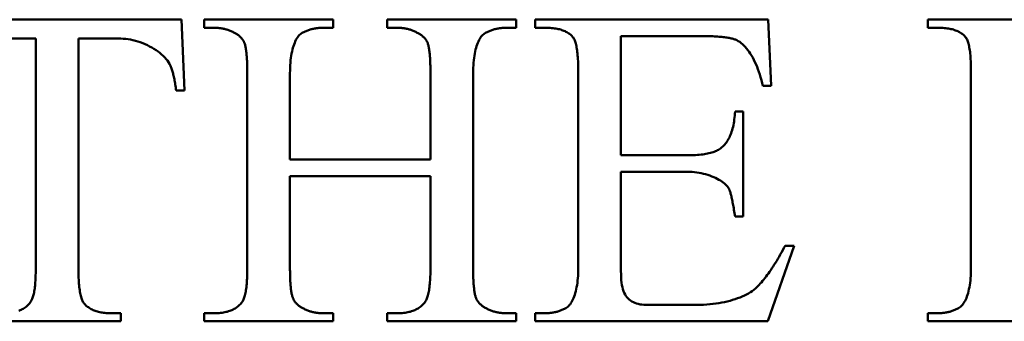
# Model space of a CAD drawing. Header units: millimetres. Extents: x 163 to 2699, y 224 to 730.
# Tile 59 of 168: x 215.52 to 220.41, y 474.25 to 475.75. Entities that reach past the tile are written whole.
import ezdxf

# ---------------------------------------------------------------- set-up
doc = ezdxf.new("R2010")
doc.units = ezdxf.units.MM
doc.layers.add('可見 (ISO)', color=7, linetype='Continuous', lineweight=50)

msp = doc.modelspace()

# ---------------------------------------------------------------- linework, layer by layer
at = {"layer": '可見 (ISO)'}
for p, q in [((215.1002, 475.748), (216.3244, 475.748)), ((216.3244, 475.748), (216.3404, 475.3963)), ((216.4372, 475.748), (217.0781, 475.748)), ((216.4372, 475.7075), (216.4372, 475.748)), ((217.0781, 475.748), (217.0781, 475.7075)), ((217.3465, 475.748), (217.9874, 475.748)), ((217.3465, 475.7075), (217.3465, 475.748)), ((217.9874, 475.748), (217.9874, 475.7075)), ((218.0806, 475.748), (219.2374, 475.748)), ((218.0806, 475.7075), (218.0806, 475.748)), ((219.2374, 475.748), (219.2534, 475.4183)), ((220.0303, 475.748), (221.1872, 475.748)), ((220.0303, 475.7075), (220.0303, 475.748)), ((216.4899, 475.7075), (216.4372, 475.7075)), ((217.0781, 475.7075), (217.0242, 475.7075)), ((217.3992, 475.7075), (217.3465, 475.7075)), ((217.9874, 475.7075), (217.9347, 475.7075)), ((218.1333, 475.7075), (218.0806, 475.7075)), ((220.083, 475.7075), (220.0303, 475.7075)), ((215.6014, 475.6536), (215.4213, 475.6536)), ((215.6014, 474.5078), (215.6014, 475.6536)), ((215.8134, 475.6536), (215.8134, 474.5078)), ((216.0242, 475.6536), (215.8134, 475.6536)), ((218.9188, 475.6659), (218.507, 475.6659)), ((218.507, 475.6659), (218.507, 475.0739)), ((216.6516, 474.5139), (216.6516, 475.482)), ((216.8637, 475.482), (216.8637, 475.0519)), ((217.561, 475.0519), (217.561, 475.482)), ((217.773, 475.482), (217.773, 474.5139)), ((218.295, 474.5139), (218.295, 475.4869)), ((220.2448, 474.5139), (220.2448, 475.4869)), ((219.2534, 475.4183), (219.2105, 475.4183)), ((216.3404, 475.3963), (216.2987, 475.3963)), ((219.0732, 475.2921), (219.1137, 475.2921)), ((219.1137, 475.2921), (219.1137, 474.7688)), ((218.507, 475.0739), (218.8367, 475.0739)), ((216.8637, 475.0519), (217.561, 475.0519)), ((216.8637, 474.9698), (216.8637, 474.5139)), ((217.561, 474.9698), (216.8637, 474.9698)), ((217.561, 474.5139), (217.561, 474.9698)), ((218.507, 474.9918), (218.507, 474.498)), ((218.8367, 474.9918), (218.507, 474.9918)), ((219.1137, 474.7688), (219.0732, 474.7688)), ((219.3661, 474.6242), (219.2362, 474.248)), ((219.322, 474.6242), (219.3661, 474.6242)), ((218.6308, 474.3301), (218.8857, 474.3301)), ((215.9727, 474.2884), (216.0242, 474.2884)), ((216.0242, 474.2884), (216.0242, 474.248)), ((216.4372, 474.2884), (216.4899, 474.2884)), ((216.4372, 474.248), (216.4372, 474.2884)), ((217.0242, 474.2884), (217.0781, 474.2884)), ((217.0781, 474.2884), (217.0781, 474.248)), ((217.3465, 474.2884), (217.3992, 474.2884)), ((217.3465, 474.248), (217.3465, 474.2884)), ((217.9347, 474.2884), (217.9874, 474.2884)), ((217.9874, 474.2884), (217.9874, 474.248)), ((218.0806, 474.2884), (218.1333, 474.2884)), ((218.0806, 474.248), (218.0806, 474.2884)), ((220.0303, 474.2884), (220.083, 474.2884)), ((220.0303, 474.248), (220.0303, 474.2884)), ((216.0242, 474.248), (215.3894, 474.248)), ((217.0781, 474.248), (216.4372, 474.248)), ((217.9874, 474.248), (217.3465, 474.248)), ((219.2362, 474.248), (218.0806, 474.248)), ((221.186, 474.248), (220.0303, 474.248))]:
    msp.add_line(p, q, dxfattribs=at)
at = {"layer": '可見 (ISO)', "flags": 128}
for points in [[(216.5916, 475.6806), (216.5876, 475.6828), (216.5836, 475.6849), (216.5796, 475.6869), (216.5755, 475.6888), (216.5714, 475.6906), (216.5673, 475.6924), (216.5632, 475.694), (216.5591, 475.6955), (216.5549, 475.697), (216.5507, 475.6984), (216.5465, 475.6996), (216.5423, 475.7008), (216.538, 475.7019), (216.5338, 475.7028), (216.5295, 475.7037), (216.5252, 475.7045), (216.5208, 475.7052), (216.5165, 475.7058), (216.5121, 475.7064), (216.5077, 475.7068), (216.5033, 475.7071), (216.4988, 475.7073), (216.4944, 475.7075), (216.4899, 475.7075)], [(217.0242, 475.7075), (217.0198, 475.7075), (217.0155, 475.7073), (217.0111, 475.7071), (217.0068, 475.7068), (217.0025, 475.7064), (216.9982, 475.7059), (216.9939, 475.7053), (216.9896, 475.7047), (216.9854, 475.7039), (216.9811, 475.7031), (216.9769, 475.7021), (216.9727, 475.7011), (216.9685, 475.7), (216.9644, 475.6988), (216.9602, 475.6975), (216.9561, 475.6961), (216.952, 475.6946), (216.9479, 475.693), (216.9438, 475.6914), (216.9398, 475.6897), (216.9357, 475.6878), (216.9317, 475.6859), (216.9277, 475.6839), (216.9237, 475.6818)], [(217.4997, 475.6806), (217.4958, 475.6828), (217.4919, 475.6849), (217.4879, 475.6869), (217.484, 475.6888), (217.48, 475.6906), (217.4759, 475.6924), (217.4719, 475.694), (217.4678, 475.6955), (217.4637, 475.697), (217.4596, 475.6984), (217.4555, 475.6996), (217.4513, 475.7008), (217.4471, 475.7019), (217.4429, 475.7028), (217.4386, 475.7037), (217.4343, 475.7045), (217.43, 475.7052), (217.4257, 475.7058), (217.4213, 475.7064), (217.417, 475.7068), (217.4126, 475.7071), (217.4081, 475.7073), (217.4037, 475.7075), (217.3992, 475.7075)], [(217.9347, 475.7075), (217.9303, 475.7075), (217.9258, 475.7073), (217.9214, 475.7071), (217.917, 475.7068), (217.9126, 475.7064), (217.9082, 475.7059), (217.9039, 475.7053), (217.8996, 475.7047), (217.8953, 475.7039), (217.8911, 475.7031), (217.8869, 475.7021), (217.8827, 475.7011), (217.8785, 475.7), (217.8743, 475.6988), (217.8702, 475.6975), (217.8661, 475.6961), (217.862, 475.6946), (217.858, 475.693), (217.854, 475.6914), (217.85, 475.6897), (217.846, 475.6878), (217.8421, 475.6859), (217.8381, 475.6839), (217.8342, 475.6818)], [(218.2668, 475.6634), (218.2634, 475.667), (218.2597, 475.6705), (218.2559, 475.6737), (218.2519, 475.6769), (218.2477, 475.6799), (218.2433, 475.6827), (218.2388, 475.6854), (218.234, 475.6879), (218.2291, 475.6903), (218.224, 475.6925), (218.2187, 475.6946), (218.2132, 475.6965), (218.2076, 475.6983), (218.2017, 475.6999), (218.1957, 475.7013), (218.1895, 475.7026), (218.1831, 475.7038), (218.1765, 475.7048), (218.1698, 475.7056), (218.1628, 475.7063), (218.1557, 475.7068), (218.1484, 475.7072), (218.1409, 475.7074), (218.1333, 475.7075)], [(220.2166, 475.6634), (220.2131, 475.667), (220.2095, 475.6705), (220.2057, 475.6737), (220.2017, 475.6769), (220.1975, 475.6799), (220.1931, 475.6827), (220.1885, 475.6854), (220.1838, 475.6879), (220.1789, 475.6903), (220.1738, 475.6925), (220.1685, 475.6946), (220.163, 475.6965), (220.1573, 475.6983), (220.1515, 475.6999), (220.1455, 475.7013), (220.1393, 475.7026), (220.1329, 475.7038), (220.1263, 475.7048), (220.1195, 475.7056), (220.1126, 475.7063), (220.1055, 475.7068), (220.0982, 475.7072), (220.0907, 475.7074), (220.083, 475.7075)], [(216.2656, 475.5286), (216.2609, 475.5366), (216.2554, 475.5445), (216.2492, 475.5523), (216.2423, 475.56), (216.2347, 475.5676), (216.2265, 475.575), (216.2178, 475.5823), (216.2085, 475.5893), (216.1987, 475.5962), (216.1885, 475.6027), (216.1779, 475.609), (216.167, 475.615), (216.1557, 475.6207), (216.1442, 475.6259), (216.1325, 475.6309), (216.1206, 475.6354), (216.1085, 475.6394), (216.0964, 475.643), (216.0842, 475.6462), (216.072, 475.6488), (216.0599, 475.6508), (216.0479, 475.6524), (216.0359, 475.6533), (216.0242, 475.6536)], [(216.6369, 475.634), (216.636, 475.6362), (216.6349, 475.6384), (216.6338, 475.6406), (216.6326, 475.6428), (216.6313, 475.6449), (216.63, 475.647), (216.6285, 475.6491), (216.627, 475.6512), (216.6254, 475.6532), (216.6237, 475.6552), (216.6219, 475.6572), (216.6201, 475.6591), (216.6182, 475.661), (216.6162, 475.6629), (216.6141, 475.6648), (216.6119, 475.6667), (216.6096, 475.6685), (216.6073, 475.6703), (216.6049, 475.6721), (216.6024, 475.6738), (216.5998, 475.6755), (216.5972, 475.6772), (216.5944, 475.6789), (216.5916, 475.6806)], [(216.9237, 475.6818), (216.9196, 475.6794), (216.9156, 475.6764), (216.9116, 475.6728), (216.9078, 475.6687), (216.904, 475.664), (216.9004, 475.6589), (216.8968, 475.6531), (216.8934, 475.6469), (216.8902, 475.6401), (216.887, 475.6329), (216.8841, 475.6251), (216.8813, 475.6168), (216.8786, 475.6081), (216.8762, 475.5989), (216.8739, 475.5892), (216.8719, 475.579), (216.87, 475.5684), (216.8684, 475.5574), (216.867, 475.5459), (216.8658, 475.5339), (216.8649, 475.5216), (216.8642, 475.5088), (216.8638, 475.4956), (216.8637, 475.482)], [(217.5463, 475.634), (217.5453, 475.6362), (217.5442, 475.6384), (217.5431, 475.6406), (217.5419, 475.6428), (217.5406, 475.6449), (217.5392, 475.647), (217.5377, 475.6491), (217.5362, 475.6512), (217.5345, 475.6532), (217.5328, 475.6552), (217.531, 475.6572), (217.5291, 475.6591), (217.5271, 475.661), (217.5251, 475.6629), (217.5229, 475.6648), (217.5207, 475.6667), (217.5183, 475.6685), (217.5159, 475.6703), (217.5134, 475.6721), (217.5109, 475.6738), (217.5082, 475.6755), (217.5054, 475.6772), (217.5026, 475.6789), (217.4997, 475.6806)], [(217.8342, 475.6818), (217.8299, 475.6794), (217.8256, 475.6764), (217.8214, 475.6728), (217.8174, 475.6687), (217.8135, 475.664), (217.8097, 475.6589), (217.806, 475.6531), (217.8026, 475.6469), (217.7992, 475.6401), (217.7961, 475.6329), (217.7931, 475.6251), (217.7903, 475.6168), (217.7877, 475.6081), (217.7852, 475.5989), (217.783, 475.5892), (217.781, 475.579), (217.7791, 475.5684), (217.7776, 475.5574), (217.7762, 475.5459), (217.775, 475.5339), (217.7742, 475.5216), (217.7735, 475.5088), (217.7731, 475.4956), (217.773, 475.482)], [(218.295, 475.4869), (218.295, 475.4987), (218.2948, 475.5101), (218.2946, 475.5211), (218.2943, 475.5317), (218.2938, 475.5419), (218.2933, 475.5517), (218.2926, 475.5612), (218.2919, 475.5703), (218.2911, 475.579), (218.2901, 475.5873), (218.2891, 475.5952), (218.288, 475.6027), (218.2868, 475.6099), (218.2854, 475.6167), (218.284, 475.6231), (218.2825, 475.6291), (218.2809, 475.6347), (218.2792, 475.64), (218.2774, 475.6448), (218.2755, 475.6493), (218.2735, 475.6534), (218.2713, 475.6571), (218.2691, 475.6605), (218.2668, 475.6634)], [(219.0757, 475.6487), (219.0719, 475.6501), (219.0678, 475.6514), (219.0636, 475.6527), (219.0591, 475.6539), (219.0543, 475.6551), (219.0493, 475.6562), (219.0441, 475.6573), (219.0386, 475.6582), (219.0329, 475.6592), (219.027, 475.66), (219.0208, 475.6608), (219.0144, 475.6616), (219.0077, 475.6623), (219.0008, 475.6629), (218.9937, 475.6634), (218.9863, 475.664), (218.9787, 475.6644), (218.9709, 475.6648), (218.9628, 475.6651), (218.9545, 475.6654), (218.9459, 475.6656), (218.9371, 475.6657), (218.9281, 475.6658), (218.9188, 475.6659)], [(220.2448, 475.4869), (220.2447, 475.4987), (220.2446, 475.5101), (220.2443, 475.5211), (220.244, 475.5317), (220.2436, 475.5419), (220.243, 475.5517), (220.2424, 475.5612), (220.2417, 475.5703), (220.2408, 475.579), (220.2399, 475.5873), (220.2389, 475.5952), (220.2377, 475.6027), (220.2365, 475.6099), (220.2352, 475.6167), (220.2338, 475.6231), (220.2323, 475.6291), (220.2306, 475.6347), (220.2289, 475.64), (220.2271, 475.6448), (220.2252, 475.6493), (220.2232, 475.6534), (220.2211, 475.6571), (220.2189, 475.6605), (220.2166, 475.6634)], [(216.6516, 475.482), (216.6516, 475.4915), (216.6515, 475.5007), (216.6514, 475.5096), (216.6512, 475.5183), (216.651, 475.5266), (216.6507, 475.5347), (216.6504, 475.5426), (216.65, 475.5501), (216.6496, 475.5574), (216.6491, 475.5644), (216.6486, 475.5712), (216.648, 475.5776), (216.6473, 475.5838), (216.6466, 475.5897), (216.6459, 475.5954), (216.6451, 475.6008), (216.6443, 475.6059), (216.6434, 475.6107), (216.6424, 475.6153), (216.6414, 475.6196), (216.6404, 475.6236), (216.6393, 475.6273), (216.6381, 475.6308), (216.6369, 475.634)], [(217.561, 475.482), (217.5609, 475.4915), (217.5609, 475.5007), (217.5607, 475.5096), (217.5606, 475.5183), (217.5603, 475.5266), (217.56, 475.5347), (217.5597, 475.5426), (217.5593, 475.5501), (217.5589, 475.5574), (217.5584, 475.5644), (217.5579, 475.5712), (217.5573, 475.5776), (217.5567, 475.5838), (217.556, 475.5897), (217.5552, 475.5954), (217.5544, 475.6008), (217.5536, 475.6059), (217.5527, 475.6107), (217.5517, 475.6153), (217.5508, 475.6196), (217.5497, 475.6236), (217.5486, 475.6273), (217.5475, 475.6308), (217.5463, 475.634)], [(219.2105, 475.4183), (219.2074, 475.433), (219.204, 475.4474), (219.2003, 475.4614), (219.1962, 475.475), (219.1919, 475.4883), (219.1873, 475.5012), (219.1825, 475.5137), (219.1774, 475.5257), (219.1721, 475.5373), (219.1666, 475.5485), (219.1609, 475.5591), (219.155, 475.5694), (219.149, 475.5791), (219.1428, 475.5883), (219.1364, 475.5969), (219.13, 475.605), (219.1234, 475.6126), (219.1167, 475.6196), (219.11, 475.626), (219.1032, 475.6318), (219.0963, 475.637), (219.0895, 475.6415), (219.0826, 475.6455), (219.0757, 475.6487)], [(216.2987, 475.3963), (216.2977, 475.4038), (216.2966, 475.4112), (216.2955, 475.4184), (216.2944, 475.4255), (216.2932, 475.4323), (216.292, 475.439), (216.2908, 475.4455), (216.2896, 475.4518), (216.2883, 475.4579), (216.287, 475.4639), (216.2857, 475.4697), (216.2843, 475.4753), (216.2829, 475.4807), (216.2815, 475.486), (216.28, 475.491), (216.2786, 475.4959), (216.277, 475.5006), (216.2755, 475.5052), (216.2739, 475.5095), (216.2723, 475.5137), (216.2707, 475.5177), (216.269, 475.5215), (216.2673, 475.5251), (216.2656, 475.5286)], [(219.0083, 475.1132), (219.0131, 475.1175), (219.0177, 475.1221), (219.0221, 475.1269), (219.0264, 475.1321), (219.0305, 475.1375), (219.0344, 475.1432), (219.0381, 475.1491), (219.0416, 475.1554), (219.045, 475.1619), (219.0481, 475.1687), (219.0511, 475.1757), (219.0539, 475.183), (219.0565, 475.1906), (219.059, 475.1985), (219.0612, 475.2066), (219.0633, 475.215), (219.0652, 475.2237), (219.0669, 475.2326), (219.0684, 475.2419), (219.0697, 475.2514), (219.0709, 475.2611), (219.0718, 475.2712), (219.0726, 475.2815), (219.0732, 475.2921)], [(218.8367, 475.0739), (218.8473, 475.074), (218.8575, 475.0742), (218.8675, 475.0746), (218.8772, 475.075), (218.8866, 475.0757), (218.8957, 475.0764), (218.9045, 475.0773), (218.913, 475.0783), (218.9211, 475.0795), (218.929, 475.0808), (218.9366, 475.0822), (218.9439, 475.0838), (218.9509, 475.0855), (218.9576, 475.0873), (218.964, 475.0893), (218.9701, 475.0914), (218.9759, 475.0936), (218.9815, 475.096), (218.9867, 475.0985), (218.9916, 475.1012), (218.9962, 475.104), (219.0005, 475.1069), (219.0045, 475.11), (219.0083, 475.1132)], [(219.0426, 474.9085), (219.0396, 474.9134), (219.036, 474.9184), (219.0316, 474.9233), (219.0266, 474.9283), (219.0211, 474.9332), (219.0149, 474.9381), (219.0082, 474.9429), (219.0009, 474.9475), (218.9932, 474.9521), (218.9849, 474.9565), (218.9763, 474.9608), (218.9672, 474.9649), (218.9578, 474.9688), (218.948, 474.9724), (218.9378, 474.9758), (218.9274, 474.979), (218.9167, 474.9818), (218.9057, 474.9843), (218.8946, 474.9865), (218.8833, 474.9884), (218.8718, 474.9899), (218.8602, 474.9909), (218.8485, 474.9916), (218.8367, 474.9918)], [(219.0732, 474.7688), (219.0719, 474.7778), (219.0706, 474.7864), (219.0693, 474.7948), (219.0679, 474.803), (219.0666, 474.8108), (219.0653, 474.8184), (219.064, 474.8258), (219.0627, 474.8328), (219.0614, 474.8396), (219.0602, 474.8461), (219.0589, 474.8523), (219.0576, 474.8583), (219.0563, 474.8639), (219.055, 474.8694), (219.0538, 474.8745), (219.0525, 474.8794), (219.0513, 474.884), (219.05, 474.8883), (219.0488, 474.8923), (219.0475, 474.8961), (219.0463, 474.8996), (219.045, 474.9029), (219.0438, 474.9058), (219.0426, 474.9085)], [(219.1811, 474.4171), (219.1868, 474.4229), (219.1925, 474.429), (219.1983, 474.4353), (219.204, 474.4419), (219.2098, 474.4487), (219.2156, 474.4558), (219.2214, 474.4631), (219.2272, 474.4706), (219.233, 474.4784), (219.2389, 474.4864), (219.2447, 474.4947), (219.2506, 474.5032), (219.2565, 474.5119), (219.2624, 474.5209), (219.2683, 474.5302), (219.2742, 474.5396), (219.2801, 474.5494), (219.2861, 474.5593), (219.292, 474.5695), (219.298, 474.58), (219.304, 474.5907), (219.31, 474.6016), (219.316, 474.6128), (219.322, 474.6242)], [(215.5769, 474.346), (215.5789, 474.3491), (215.5808, 474.3526), (215.5826, 474.3563), (215.5844, 474.3604), (215.586, 474.3648), (215.5876, 474.3694), (215.5891, 474.3745), (215.5905, 474.3798), (215.5918, 474.3854), (215.5931, 474.3914), (215.5942, 474.3976), (215.5953, 474.4042), (215.5963, 474.4111), (215.5972, 474.4183), (215.598, 474.4259), (215.5987, 474.4337), (215.5993, 474.4419), (215.5999, 474.4503), (215.6003, 474.4591), (215.6007, 474.4682), (215.601, 474.4776), (215.6012, 474.4874), (215.6014, 474.4974), (215.6014, 474.5078)], [(215.8134, 474.5078), (215.8135, 474.4964), (215.8136, 474.4854), (215.8139, 474.4748), (215.8142, 474.4645), (215.8147, 474.4546), (215.8153, 474.445), (215.8159, 474.4359), (215.8167, 474.427), (215.8175, 474.4186), (215.8185, 474.4105), (215.8196, 474.4027), (215.8208, 474.3953), (215.822, 474.3883), (215.8234, 474.3817), (215.8249, 474.3754), (215.8265, 474.3694), (215.8282, 474.3639), (215.83, 474.3586), (215.8318, 474.3538), (215.8338, 474.3493), (215.8359, 474.3452), (215.8381, 474.3414), (215.8404, 474.338), (215.8428, 474.335)], [(216.6247, 474.3423), (216.6269, 474.3455), (216.629, 474.349), (216.631, 474.3528), (216.6329, 474.357), (216.6348, 474.3615), (216.6365, 474.3664), (216.6381, 474.3716), (216.6397, 474.3772), (216.6411, 474.3831), (216.6425, 474.3894), (216.6437, 474.396), (216.6449, 474.403), (216.646, 474.4103), (216.647, 474.418), (216.6479, 474.426), (216.6487, 474.4344), (216.6494, 474.4431), (216.65, 474.4522), (216.6505, 474.4616), (216.6509, 474.4713), (216.6512, 474.4815), (216.6515, 474.4919), (216.6516, 474.5027), (216.6516, 474.5139)], [(216.8637, 474.5139), (216.8637, 474.5045), (216.8638, 474.4954), (216.8639, 474.4866), (216.8641, 474.4781), (216.8643, 474.4698), (216.8646, 474.4617), (216.8649, 474.454), (216.8653, 474.4465), (216.8657, 474.4393), (216.8662, 474.4323), (216.8667, 474.4256), (216.8673, 474.4192), (216.868, 474.4131), (216.8687, 474.4072), (216.8694, 474.4016), (216.8702, 474.3963), (216.871, 474.3912), (216.8719, 474.3864), (216.8729, 474.3818), (216.8739, 474.3776), (216.8749, 474.3736), (216.876, 474.3698), (216.8772, 474.3664), (216.8784, 474.3632)], [(217.5328, 474.3423), (217.5351, 474.3455), (217.5373, 474.349), (217.5394, 474.3528), (217.5414, 474.357), (217.5433, 474.3615), (217.5451, 474.3664), (217.5468, 474.3716), (217.5484, 474.3772), (217.55, 474.3831), (217.5514, 474.3894), (217.5527, 474.396), (217.5539, 474.403), (217.555, 474.4103), (217.5561, 474.418), (217.557, 474.426), (217.5578, 474.4344), (217.5586, 474.4431), (217.5592, 474.4522), (217.5597, 474.4616), (217.5602, 474.4713), (217.5605, 474.4815), (217.5608, 474.4919), (217.5609, 474.5027), (217.561, 474.5139)], [(217.773, 474.5139), (217.773, 474.5045), (217.7731, 474.4954), (217.7732, 474.4866), (217.7734, 474.4781), (217.7736, 474.4698), (217.7739, 474.4617), (217.7742, 474.454), (217.7746, 474.4465), (217.775, 474.4393), (217.7755, 474.4323), (217.7761, 474.4256), (217.7766, 474.4192), (217.7773, 474.4131), (217.778, 474.4072), (217.7787, 474.4016), (217.7795, 474.3963), (217.7803, 474.3912), (217.7812, 474.3864), (217.7822, 474.3818), (217.7832, 474.3776), (217.7842, 474.3736), (217.7853, 474.3698), (217.7865, 474.3664), (217.7877, 474.3632)], [(218.2338, 474.3141), (218.2381, 474.3167), (218.2424, 474.3198), (218.2466, 474.3235), (218.2506, 474.3277), (218.2545, 474.3324), (218.2583, 474.3376), (218.262, 474.3433), (218.2654, 474.3496), (218.2688, 474.3563), (218.2719, 474.3636), (218.2749, 474.3713), (218.2777, 474.3796), (218.2803, 474.3883), (218.2828, 474.3974), (218.285, 474.4071), (218.287, 474.4172), (218.2889, 474.4277), (218.2905, 474.4387), (218.2918, 474.4502), (218.293, 474.4621), (218.2939, 474.4744), (218.2945, 474.4871), (218.2949, 474.5003), (218.295, 474.5139)], [(218.507, 474.498), (218.5072, 474.482), (218.5078, 474.4671), (218.5087, 474.4533), (218.5101, 474.4405), (218.5119, 474.4286), (218.5141, 474.4176), (218.5167, 474.4074), (218.5198, 474.398), (218.5234, 474.3893), (218.5274, 474.3813), (218.5319, 474.374), (218.5368, 474.3674), (218.5423, 474.3613), (218.5481, 474.3558), (218.5545, 474.3509), (218.5613, 474.3465), (218.5685, 474.3427), (218.5762, 474.3394), (218.5843, 474.3366), (218.5928, 474.3342), (218.6018, 474.3324), (218.6111, 474.3311), (218.6208, 474.3303), (218.6308, 474.3301)], [(220.1835, 474.3141), (220.1879, 474.3167), (220.1922, 474.3198), (220.1963, 474.3235), (220.2004, 474.3277), (220.2043, 474.3324), (220.2081, 474.3376), (220.2117, 474.3433), (220.2152, 474.3496), (220.2185, 474.3563), (220.2217, 474.3636), (220.2247, 474.3713), (220.2275, 474.3796), (220.2301, 474.3883), (220.2325, 474.3974), (220.2348, 474.4071), (220.2368, 474.4172), (220.2386, 474.4277), (220.2402, 474.4387), (220.2416, 474.4502), (220.2427, 474.4621), (220.2436, 474.4744), (220.2443, 474.4871), (220.2447, 474.5003), (220.2448, 474.5139)], [(218.8857, 474.3301), (218.9016, 474.3303), (218.9173, 474.3308), (218.9328, 474.3317), (218.9482, 474.3329), (218.9633, 474.3345), (218.9782, 474.3364), (218.9929, 474.3387), (219.0072, 474.3412), (219.0213, 474.344), (219.035, 474.3472), (219.0484, 474.3506), (219.0614, 474.3543), (219.0741, 474.3582), (219.0863, 474.3625), (219.0981, 474.3669), (219.1094, 474.3717), (219.1202, 474.3766), (219.1306, 474.3818), (219.1404, 474.3872), (219.1497, 474.3928), (219.1585, 474.3986), (219.1666, 474.4046), (219.1742, 474.4107), (219.1811, 474.4171)], [(215.5179, 474.3005), (215.5236, 474.3028), (215.5291, 474.3053), (215.5344, 474.308), (215.5396, 474.3109), (215.5445, 474.314), (215.5492, 474.3173), (215.5538, 474.3208), (215.5581, 474.3245), (215.5623, 474.3284), (215.5662, 474.3325), (215.57, 474.3368), (215.5735, 474.3413), (215.5769, 474.346)], [(215.8428, 474.335), (215.8465, 474.3312), (215.8503, 474.3275), (215.8542, 474.3241), (215.8583, 474.3207), (215.8626, 474.3176), (215.867, 474.3146), (215.8716, 474.3118), (215.8763, 474.3091), (215.8812, 474.3066), (215.8862, 474.3043), (215.8914, 474.3021), (215.8967, 474.3001), (215.9022, 474.2982), (215.9079, 474.2965), (215.9137, 474.295), (215.9196, 474.2936), (215.9257, 474.2924), (215.932, 474.2913), (215.9384, 474.2904), (215.945, 474.2897), (215.9517, 474.2891), (215.9585, 474.2887), (215.9656, 474.2885), (215.9727, 474.2884)], [(216.4899, 474.2884), (216.4976, 474.2885), (216.505, 474.2888), (216.5124, 474.2893), (216.5195, 474.2899), (216.5265, 474.2907), (216.5332, 474.2918), (216.5398, 474.293), (216.5463, 474.2944), (216.5525, 474.296), (216.5586, 474.2978), (216.5644, 474.2997), (216.5702, 474.3019), (216.5757, 474.3042), (216.581, 474.3068), (216.5862, 474.3095), (216.5912, 474.3124), (216.596, 474.3155), (216.6006, 474.3187), (216.6051, 474.3222), (216.6094, 474.3259), (216.6135, 474.3297), (216.6174, 474.3337), (216.6211, 474.3379), (216.6247, 474.3423)], [(216.8784, 474.3632), (216.8793, 474.3608), (216.8804, 474.3585), (216.8815, 474.3563), (216.8827, 474.354), (216.884, 474.3518), (216.8853, 474.3496), (216.8868, 474.3475), (216.8883, 474.3453), (216.8899, 474.3432), (216.8916, 474.3412), (216.8934, 474.3391), (216.8952, 474.3371), (216.8971, 474.3351), (216.8992, 474.3332), (216.9012, 474.3313), (216.9034, 474.3294), (216.9057, 474.3275), (216.908, 474.3257), (216.9104, 474.3239), (216.9129, 474.3221), (216.9155, 474.3204), (216.9182, 474.3187), (216.9209, 474.317), (216.9237, 474.3154)], [(217.3992, 474.2884), (217.4068, 474.2885), (217.4142, 474.2888), (217.4214, 474.2893), (217.4284, 474.2899), (217.4353, 474.2907), (217.442, 474.2918), (217.4485, 474.293), (217.4549, 474.2944), (217.4611, 474.296), (217.4671, 474.2978), (217.4729, 474.2997), (217.4785, 474.3019), (217.484, 474.3042), (217.4893, 474.3068), (217.4945, 474.3095), (217.4994, 474.3124), (217.5042, 474.3155), (217.5088, 474.3187), (217.5132, 474.3222), (217.5175, 474.3259), (217.5216, 474.3297), (217.5255, 474.3337), (217.5292, 474.3379), (217.5328, 474.3423)], [(217.7877, 474.3632), (217.7886, 474.3608), (217.7897, 474.3585), (217.7908, 474.3563), (217.792, 474.354), (217.7933, 474.3518), (217.7946, 474.3496), (217.7961, 474.3475), (217.7976, 474.3453), (217.7992, 474.3432), (217.8009, 474.3412), (217.8027, 474.3391), (217.8045, 474.3371), (217.8065, 474.3351), (217.8085, 474.3332), (217.8106, 474.3313), (217.8127, 474.3294), (217.815, 474.3275), (217.8173, 474.3257), (217.8197, 474.3239), (217.8222, 474.3221), (217.8248, 474.3204), (217.8275, 474.3187), (217.8302, 474.317), (217.833, 474.3154)], [(216.9237, 474.3154), (216.9277, 474.3132), (216.9317, 474.3111), (216.9357, 474.309), (216.9398, 474.3071), (216.9438, 474.3053), (216.9479, 474.3036), (216.952, 474.3019), (216.9561, 474.3004), (216.9602, 474.2989), (216.9644, 474.2976), (216.9685, 474.2963), (216.9727, 474.2951), (216.9769, 474.2941), (216.9811, 474.2931), (216.9854, 474.2922), (216.9896, 474.2914), (216.9939, 474.2907), (216.9982, 474.2901), (217.0025, 474.2896), (217.0068, 474.2892), (217.0111, 474.2888), (217.0155, 474.2886), (217.0198, 474.2885), (217.0242, 474.2884)], [(217.833, 474.3154), (217.837, 474.3132), (217.841, 474.3111), (217.8451, 474.309), (217.8491, 474.3071), (217.8532, 474.3053), (217.8573, 474.3036), (217.8614, 474.3019), (217.8656, 474.3004), (217.8697, 474.2989), (217.8739, 474.2976), (217.8781, 474.2963), (217.8823, 474.2951), (217.8866, 474.2941), (217.8909, 474.2931), (217.8952, 474.2922), (217.8995, 474.2914), (217.9038, 474.2907), (217.9082, 474.2901), (217.9125, 474.2896), (217.9169, 474.2892), (217.9214, 474.2888), (217.9258, 474.2886), (217.9303, 474.2885), (217.9347, 474.2884)], [(218.1333, 474.2884), (218.1377, 474.2885), (218.1422, 474.2886), (218.1466, 474.2888), (218.151, 474.2891), (218.1554, 474.2895), (218.1598, 474.29), (218.1641, 474.2906), (218.1684, 474.2913), (218.1727, 474.292), (218.1769, 474.2929), (218.1812, 474.2938), (218.1854, 474.2948), (218.1895, 474.296), (218.1937, 474.2972), (218.1978, 474.2985), (218.2019, 474.2998), (218.206, 474.3013), (218.21, 474.3029), (218.214, 474.3045), (218.218, 474.3063), (218.222, 474.3081), (218.2259, 474.31), (218.2299, 474.312), (218.2338, 474.3141)], [(220.083, 474.2884), (220.0875, 474.2885), (220.092, 474.2886), (220.0964, 474.2888), (220.1008, 474.2891), (220.1052, 474.2895), (220.1095, 474.29), (220.1139, 474.2906), (220.1182, 474.2913), (220.1224, 474.292), (220.1267, 474.2929), (220.1309, 474.2938), (220.1351, 474.2948), (220.1393, 474.296), (220.1434, 474.2972), (220.1476, 474.2985), (220.1517, 474.2998), (220.1557, 474.3013), (220.1598, 474.3029), (220.1638, 474.3045), (220.1678, 474.3063), (220.1718, 474.3081), (220.1757, 474.31), (220.1796, 474.312), (220.1835, 474.3141)]]:
    msp.add_lwpolyline(points, dxfattribs=at)

doc.saveas('drawing.dxf')
